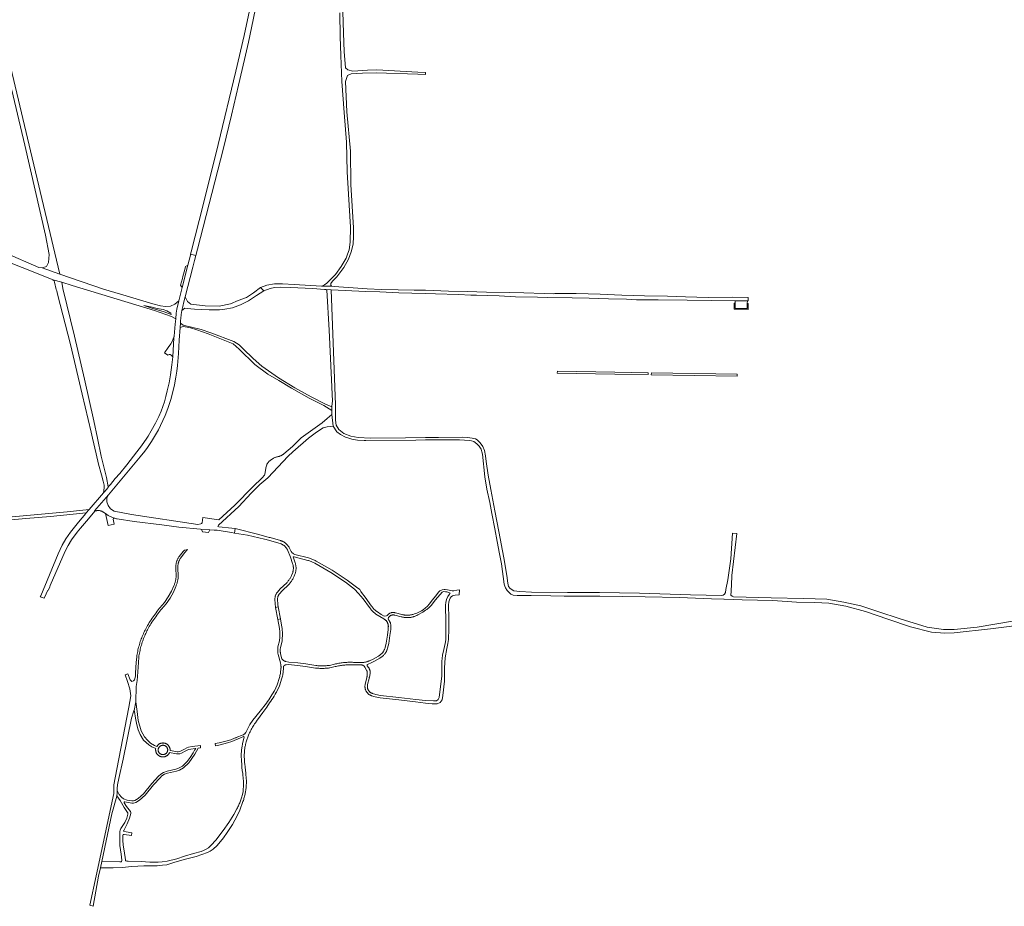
# Model space of a CAD drawing. Extents: x 152825 to 164088, y 457113 to 463005.
# Tile 16 of 256: x 155164 to 155979, y 457113 to 457846. Entities that reach past the tile are written whole.
import ezdxf

# ---------------------------------------------------------------- set-up
doc = ezdxf.new("R2010")
doc.units = 0
doc.header["$LTSCALE"] = 0.5
for name, color, linetype, lineweight in [('B-PV-VH-GESLOTENVERHARDING_ASFALT-GV', 251, 'CONTINUOUS', 18), ('B-PV-VH-HALFVERHARDING-GV', 251, 'CONTINUOUS', 18), ('B-PV-VH-ONVERHARD_ZAND-GV', 251, 'CONTINUOUS', 18), ('B-PV-VH-OPENVERHARDING_BETONSTRAATSTEEN-GV', 251, 'CONTINUOUS', 18)]:
    doc.layers.add(name, color=color, linetype=linetype, lineweight=lineweight)

msp = doc.modelspace()

# ---------------------------------------------------------------- linework, layer by layer
at = {"layer": 'B-PV-VH-GESLOTENVERHARDING_ASFALT-GV', "flags": 128}
for points in [[(155381.101, 457962.201), (155376.698, 457963.589), (155376.687, 457963.539), (155370.659, 457935.061), (155354.441, 457853.973), (155349.855, 457833.208), (155342.939, 457803.548), (155328.535, 457742.965), (155315.962, 457693.221), (155306.113, 457654.251), (155305.618, 457652.395), (155309.971, 457651.109), (155311.312, 457656.364), (155332.678, 457740.092), (155339.455, 457767.332), (155345.332, 457792.001), (155350.252, 457813.455), (155353.517, 457827.786), (155357.431, 457846.094), (155375.354, 457933.902)], [(155298.511, 457624.815), (155298.613, 457624.691), (155295.836, 457613.753), (155294.218, 457606.769), (155293.732, 457603.422), (155293.313, 457598.67), (155292.72, 457594.38), (155291.911, 457584.477), (155291.8, 457583.116), (155290.83, 457567.295), (155290.193, 457560.827), (155288.99, 457552.544), (155287.816, 457545.873), (155286.36, 457539.331), (155285.194, 457534.53), (155283.945, 457530.025), (155282.664, 457526.243), (155281.208, 457522.51), (155279.238, 457517.916), (155276.601, 457512.612), (155276.536, 457512.481), (155273.003, 457506.034), (155270.426, 457501.761), (155269.28, 457500), (155265.13, 457493.62), (155261.269, 457488.642), (155252.792, 457478.041), (155246.952, 457470.969), (155243.328, 457466.58), (155239.274, 457461.852), (155237.537, 457459.731), (155237.443, 457459.284), (155234.189, 457455.439), (155233.708, 457455.14), (155233.541, 457454.944), (155221.651, 457440.939), (155221.56, 457440.832), (155219.285, 457438.184), (155218.843, 457437.67), (155213.026, 457430.713), (155206.303, 457422.345), (155202.547, 457416.897), (155199.422, 457411.51), (155196.022, 457404.41), (155181.733, 457369.744), (155181.299, 457368.834), (155184.618, 457367.829), (155186.123, 457371.289), (155187.455, 457374.35), (155187.868, 457374.195), (155189.097, 457377.176), (155189.561, 457378.194), (155201.976, 457406.562), (155204.315, 457411.153), (155207.097, 457415.881), (155211.805, 457422.259), (155214.484, 457425.566), (155221.044, 457433.273), (155226.483, 457439.681), (155226.567, 457439.78), (155226.234, 457440), (155237.583, 457453.236), (155250.097, 457468.097), (155258.383, 457477.937), (155263.937, 457484.51), (155267.631, 457489.198), (155270.044, 457492.436), (155273.194, 457497.367), (155275.869, 457501.508), (155278.922, 457506.904), (155280.693, 457510.497), (155284.628, 457518.742), (155286.908, 457524.605), (155289.37, 457532.201), (155291.037, 457538.528), (155292.414, 457544.236), (155293.527, 457550.56), (155294.136, 457555.502), (155294.69, 457560.169), (155295.513, 457570.157), (155296.12, 457581.284), (155296.979, 457591.709), (155297.125, 457595.101), (155297.343, 457597.34), (155297.516, 457599.114), (155297.867, 457602.244), (155298.469, 457605.807), (155299.086, 457608.934), (155299.958, 457612.834), (155301.168, 457617.048), (155307.492, 457641.449), (155308.919, 457646.991), (155309.971, 457651.109), (155305.618, 457652.395), (155305.489, 457651.586), (155303.353, 457643.204), (155303.209, 457643.121)], [(155291.8, 457583.116), (155291.911, 457584.477), (155290.458, 457580.17), (155289.377, 457578.085), (155287.189, 457574.957), (155284.058, 457570.606), (155286.661, 457568.694), (155286.68, 457568.724), (155287.918, 457569.413), (155288.825, 457569.289), (155289.548, 457568.86), (155290.83, 457567.295)]]:
    msp.add_lwpolyline(points, close=True, dxfattribs=at)
at = {"layer": 'B-PV-VH-HALFVERHARDING-GV', "flags": 128}
msp.add_lwpolyline([(155146.478, 457834.489), (155168.642, 457742.483), (155185.497, 457667.952), (155188.508, 457652.09), (155188.107, 457645.531), (155186.436, 457642.095), (155182.806, 457641.117), (155197.592, 457635.826), (155174.455, 457731.952), (155155.53, 457812.153)], dxfattribs=at)
at = {"layer": 'B-PV-VH-ONVERHARD_ZAND-GV', "flags": 128}
for points in [[(155142.445, 457650.732), (155166.26, 457641.163), (155190.51, 457631.531), (155191.779, 457631.036), (155199.093, 457629.015), (155207.689, 457626.447), (155275.81, 457605.813), (155289.823, 457600.754), (155293.313, 457598.67), (155293.732, 457603.422), (155294.218, 457606.769), (155295.836, 457613.753), (155292.543, 457610.85), (155289.05, 457609.356), (155284.969, 457608.94), (155280.766, 457609.413), (155274.45, 457611.079), (155252.418, 457617.701), (155233.679, 457623.333), (155197.592, 457635.826), (155182.806, 457641.117), (155180.219, 457641.291), (155152.221, 457653.284)], [(155141.967, 457431.152), (155169.412, 457433.488), (155189.648, 457435.194), (155219.285, 457438.184), (155221.56, 457440.832), (155221.651, 457440.939), (155203.516, 457439.041), (155167.2, 457435.71), (155149.018, 457434.139)]]:
    msp.add_lwpolyline(points, dxfattribs=at)
for points in [[(155199.093, 457629.015), (155191.779, 457631.036), (155192.677, 457630.138), (155193.049, 457629.023), (155194.541, 457623.078), (155194.855, 457621.867), (155195.156, 457620.705), (155195.524, 457619.287), (155206.33, 457577.616), (155216.015, 457536.468), (155223.405, 457505.04), (155224.544, 457500), (155227.481, 457487.008), (155229.47, 457478.508), (155231.969, 457469.823), (155233.313, 457464.44), (155234.143, 457461.297), (155234.002, 457459.037), (155233.541, 457454.944), (155233.708, 457455.14), (155234.189, 457455.439), (155237.443, 457459.284), (155237.537, 457459.731), (155236.048, 457467.474), (155231.767, 457485.17), (155228.627, 457500), (155225.604, 457514.281), (155217.783, 457548.773), (155209.627, 457584.493), (155200.075, 457623.822)], [(155273.856, 457608.51), (155278.075, 457607.355), (155282.944, 457606.59), (155285.935, 457605.474), (155289.319, 457603.581), (155289.588, 457602.496), (155283.723, 457604.603), (155273.631, 457607.739), (155266.824, 457609.935)], [(155766.627, 457607.2), (155766.731, 457611.445), (155766.016, 457611.471), (155765.912, 457607.218), (155755.882, 457607.472), (155755.973, 457611.759), (155755.282, 457611.777), (155755.175, 457606.798), (155766.609, 457606.508)], [(155299.536, 457593.649), (155297.125, 457595.101), (155296.979, 457591.709), (155298.581, 457592.196), (155299.708, 457592.539), (155305.642, 457591.339), (155310.855, 457589.732), (155315.385, 457588.113), (155320.09, 457586.432), (155332.664, 457581.487), (155340.83, 457578.067), (155345.778, 457573.643), (155358.729, 457560.98), (155369.495, 457553.139), (155378.481, 457547.698), (155388.928, 457541.414), (155403.775, 457533.286), (155415.808, 457526.973), (155422.513, 457523.084), (155422.519, 457526.055), (155416.72, 457528.545), (155405.439, 457534.356), (155391.745, 457541.851), (155378.26, 457549.86), (155364.501, 457559.609), (155357.248, 457565.929), (155349.147, 457574.036), (155345.656, 457577.191), (155341.409, 457579.988), (155322.313, 457587.116), (155314.36, 457590.088)], [(155684.026, 457554.258), (155656.575, 457554.671), (155608.914, 457555.614), (155608.882, 457553.972), (155656.546, 457553.028), (155683.969, 457552.679)], [(155686.635, 457552.478), (155757.686, 457551.355), (155757.712, 457553.038), (155686.662, 457554.162)]]:
    msp.add_lwpolyline(points, close=True, dxfattribs=at)
at = {"layer": 'B-PV-VH-OPENVERHARDING_BETONSTRAATSTEEN-GV', "flags": 128}
for points in [[(155428.893, 457851.841), (155429.253, 457832.412), (155429.908, 457816.689), (155430.555, 457795.094), (155432.489, 457769.495), (155434.667, 457744.963), (155435.212, 457720.474), (155436.241, 457701.989), (155437.859, 457674.515), (155437.695, 457662.095), (155436.776, 457655.895), (155435.485, 457652.174), (155434.205, 457648.868), (155430.24, 457642.114), (155425.398, 457635.509), (155421.989, 457631.762), (155419.481, 457629.506), (155417.927, 457628.108), (155417.52, 457627.742), (155416.396, 457627.03), (155415.197, 457626.271), (155413.798, 457625.805), (155422.149, 457625.707), (155421.716, 457626.705), (155421.691, 457627.165), (155421.651, 457627.919), (155423.093, 457630.017), (155426.683, 457633.425), (155432.311, 457641.398), (155436.195, 457648.235), (155438.459, 457654.094), (155440.025, 457660.589), (155440.287, 457666.885), (155440.267, 457674.187), (155438.072, 457710.042), (155437.812, 457737.545), (155434.808, 457770.031), (155433.683, 457795.206), (155435.384, 457799.992), (155438.27, 457801.515), (155447.75, 457802.064), (155459.185, 457802.435), (155493.443, 457801.153), (155500, 457800.922), (155500, 457802.682), (155493.552, 457802.985), (155459.565, 457804.672), (155452.039, 457804.575), (155439.754, 457803.637), (155435.535, 457804.695), (155433.742, 457806.534), (155432.722, 457820.03), (155432.192, 457835.134), (155431.462, 457853.056)], [(156000, 457351.134), (155956.201, 457343.837), (155937.225, 457341.836), (155928.407, 457341.681), (155914.878, 457343.668), (155892.53, 457350.655), (155873.89, 457356.797), (155859.833, 457361.372), (155845.944, 457364.449), (155831.85, 457366.846), (155812.39, 457367.486), (155785.669, 457367.924), (155754.629, 457368.857), (155753.483, 457369.344), (155752.459, 457370.279), (155752.624, 457373.293), (155753.301, 457385.641), (155753.348, 457386.5), (155757.319, 457421.287), (155753.853, 457421.51), (155752.31, 457400.204), (155749.927, 457382.824), (155748.229, 457374.884), (155747.854, 457372.414), (155747.17, 457371.002), (155746.134, 457370.208), (155744.855, 457369.922), (155718.939, 457370.561), (155676.944, 457371.796), (155643.839, 457372.282), (155617.416, 457372.348), (155587.662, 457372.767), (155577.913, 457373.296), (155572.841, 457373.826), (155569.78, 457375.591), (155568.65, 457377.263), (155568.063, 457380.155), (155567.212, 457386.503), (155564.645, 457400.962), (155560.591, 457422.887), (155557.213, 457439.947), (155553.834, 457457.582), (155551.774, 457469.574), (155550.118, 457480.824), (155549.544, 457485.452), (155548.666, 457489.742), (155547.315, 457493.053), (155545.186, 457496.33), (155542.652, 457498.661), (155541.098, 457499.573), (155538.418, 457500.06), (155534.599, 457500.747), (155530.851, 457500.939), (155510.67, 457500.695), (155500, 457500.566), (155483.433, 457500.366), (155454.32, 457500.118), (155444.324, 457500.693), (155438.114, 457501.797), (155432.284, 457503.92), (155428.161, 457507.265), (155426.127, 457510.96), (155425.477, 457515.012), (155425.418, 457527.528), (155421.864, 457622.692), (155417.479, 457623.002), (155418.292, 457622.436), (155420.3, 457589.462), (155422.835, 457530.716), (155422.52, 457526.635), (155422.519, 457526.055), (155422.513, 457523.084), (155422.504, 457519.759), (155423.593, 457509.941), (155426.543, 457505.418), (155429.442, 457503.008), (155433.775, 457500.826), (155436.565, 457500), (155438.877, 457499.316), (155443.562, 457498.479), (155449.268, 457498.131), (155450.605, 457498.05), (155491.768, 457498.528), (155500, 457498.589), (155512.24, 457498.736), (155528.04, 457498.724), (155536.218, 457498.198), (155537.881, 457497.987), (155539.729, 457497.38), (155542.395, 457495.506), (155544.349, 457493.42), (155545.801, 457490.939), (155546.593, 457488.907), (155546.988, 457486.953), (155548.968, 457468), (155550.737, 457457.758), (155552.954, 457446.935), (155554.802, 457437.775), (155557.099, 457425.052), (155559.026, 457414.519), (155560.953, 457404.462), (155562.827, 457396.173), (155565.071, 457379.253), (155565.519, 457377.563), (155566.1, 457376.138), (155567.42, 457374.052), (155568.713, 457372.733), (155570.403, 457371.096), (155572.304, 457370.278), (155575.709, 457369.961), (155587.139, 457369.802), (155603.479, 457369.618), (155614.46, 457369.512), (155644.183, 457369.459), (155681.667, 457368.878), (155710.07, 457368.245), (155736.501, 457367.253), (155746.604, 457366.947), (155746.817, 457366.94), (155754.187, 457366.698), (155761.89, 457366.444), (155787.141, 457365.67), (155806.788, 457364.485), (155821.919, 457364.02), (155833.492, 457363.459), (155847.552, 457361.157), (155863.857, 457356.698), (155882.106, 457350.298), (155900.891, 457344.047), (155918.228, 457339.662), (155929.513, 457338.659), (155937.129, 457338.993), (155967.114, 457342.384), (156000, 457346.536)]]:
    msp.add_lwpolyline(points, dxfattribs=at)
for points in [[(155298.511, 457624.815), (155303.209, 457643.121), (155301.357, 457642.129), (155300.766, 457639.738), (155299.224, 457633.818), (155298.828, 457632.299), (155297.347, 457626.62)], [(155366.289, 457621.905), (155363.357, 457624.588), (155357.648, 457620.379), (155351.785, 457616.567), (155345.067, 457614.094), (155338.572, 457611.214), (155329.353, 457609.392), (155317.571, 457609.611), (155305.772, 457610.982), (155302.967, 457613.154), (155301.168, 457617.048), (155299.958, 457612.834), (155299.086, 457608.934), (155298.469, 457605.807), (155300.835, 457607.5), (155302.874, 457607.379), (155308.878, 457606.799), (155314.382, 457606.514), (155320.906, 457606.316), (155329.407, 457606.217), (155333.835, 457606.719), (155340.15, 457608.033), (155346.807, 457610.49), (155353.614, 457613.687), (155360.012, 457618.192)], [(155413.798, 457625.805), (155391.362, 457627.108), (155381.741, 457627.814), (155375.093, 457627.846), (155368.698, 457626.661), (155363.357, 457624.588), (155366.289, 457621.905), (155371.28, 457624.021), (155375.112, 457624.713), (155380.338, 457624.974), (155388.021, 457624.756), (155406.82, 457623.976), (155416.257, 457623.114), (155417.479, 457623.002), (155421.864, 457622.692), (155450.487, 457621.328), (155462.166, 457621.066), (155477.799, 457620.249), (155488.64, 457620.011), (155500, 457619.714), (155508.123, 457619.457), (155527.104, 457618.887), (155537.467, 457618.417), (155541.927, 457618.301), (155560.707, 457617.814), (155574.423, 457617.076), (155592.633, 457616.74), (155600.648, 457616.573), (155621.305, 457616.036), (155635.29, 457615.768), (155651.185, 457615.399), (155666.176, 457615.064), (155674.358, 457614.494), (155692.367, 457614.46), (155716.378, 457614.158), (155736.801, 457613.991), (155756.015, 457613.711), (155766.067, 457613.565), (155766.782, 457613.555), (155766.715, 457616.534), (155753.476, 457616.621), (155733.661, 457616.569), (155714.84, 457616.883), (155700.084, 457617.458), (155680.897, 457617.842), (155662.198, 457618.313), (155644.284, 457619.185), (155624.539, 457619.743), (155606.8, 457619.848), (155605.718, 457619.464), (155597.939, 457619.639), (155581.333, 457620.336), (155569.158, 457620.685), (155550.389, 457620.825), (155534.203, 457621.383), (155518.992, 457621.802), (155500, 457622.417), (155490.43, 457622.575), (155477.26, 457622.896), (155463.377, 457623.103), (155451.637, 457623.606), (155424.364, 457625.549), (155422.149, 457625.707)], [(155756.015, 457613.711), (155755.973, 457611.759), (155755.882, 457607.472), (155765.912, 457607.218), (155766.016, 457611.471), (155766.067, 457613.565)], [(155423.593, 457509.941), (155422.504, 457519.759), (155418.596, 457516.244), (155414.456, 457512.819), (155397.185, 457500.366), (155396.815, 457500), (155389.877, 457493.129), (155382.632, 457487.166), (155382.363, 457486.917), (155382.084, 457486.679), (155381.795, 457486.454), (155381.497, 457486.241), (155381.189, 457486.042), (155380.873, 457485.856), (155380.549, 457485.685), (155380.218, 457485.527), (155379.88, 457485.385), (155379.536, 457485.257), (155379.188, 457485.144), (155378.834, 457485.046), (155378.477, 457484.964), (155378.116, 457484.898), (155377.915, 457484.868), (155377.44, 457484.758), (155376.969, 457484.633), (155376.503, 457484.492), (155376.041, 457484.335), (155375.585, 457484.164), (155375.135, 457483.978), (155374.69, 457483.777), (155374.253, 457483.562), (155373.823, 457483.332), (155373.401, 457483.089), (155372.988, 457482.832), (155372.582, 457482.561), (155372.186, 457482.277), (155371.8, 457481.981), (155371.423, 457481.671), (155371.057, 457481.35), (155370.701, 457481.017), (155370.357, 457480.672), (155370.024, 457480.316), (155369.703, 457479.949), (155369.394, 457479.573), (155369.098, 457479.186), (155368.814, 457478.789), (155368.753, 457478.7), (155368.518, 457477.914), (155368.299, 457477.124), (155368.095, 457476.329), (155367.906, 457475.531), (155367.733, 457474.729), (155367.576, 457473.923), (155367.434, 457473.115), (155367.308, 457472.304), (155367.198, 457471.491), (155367.104, 457470.676), (155367.07, 457470.343), (155366.791, 457469.605), (155364.799, 457467.254), (155357.113, 457459.697), (155342.109, 457444.628), (155329.071, 457432.442), (155315.752, 457434.369), (155315.06, 457430.131), (155314.622, 457429.363), (155314.186, 457429.184), (155311.494, 457428.652), (155256.593, 457436.853), (155242.28, 457439.801), (155239.483, 457441.73), (155237.361, 457444.404), (155236.419, 457447.347), (155236.388, 457450.618), (155237.583, 457453.236), (155226.234, 457440), (155226.567, 457439.78), (155226.483, 457439.681), (155227.067, 457439.89), (155227.387, 457439.988), (155227.711, 457440.07), (155228.04, 457440.137), (155228.37, 457440.187), (155228.703, 457440.223), (155229.038, 457440.242), (155229.372, 457440.245), (155229.707, 457440.232), (155230.041, 457440.203), (155230.372, 457440.158), (155230.701, 457440.098), (155231.027, 457440.022), (155231.35, 457439.93), (155231.667, 457439.823), (155231.979, 457439.701), (155232.284, 457439.564), (155232.583, 457439.413), (155232.874, 457439.248), (155232.94, 457439.208), (155235.189, 457437.63), (155237.367, 457436.102), (155237.968, 457435.788), (155238.577, 457435.488), (155239.193, 457435.203), (155239.815, 457434.932), (155240.443, 457434.676), (155241.077, 457434.435), (155241.717, 457434.209), (155242.362, 457433.998), (155242.387, 457433.99), (155243.012, 457433.802), (155243.666, 457433.622), (155244.324, 457433.457), (155244.751, 457433.359), (155258.881, 457431.061), (155281.786, 457428.28), (155295.917, 457426.582), (155313.697, 457424.692), (155314.734, 457424.622), (155321.498, 457424.165), (155325.071, 457423.924), (155327.471, 457423.962), (155339.471, 457421.923), (155341.961, 457421.46), (155342.478, 457425.292), (155339.722, 457425.615), (155328.843, 457426.64), (155328.237, 457427.117), (155328.623, 457428.042), (155345.361, 457443.629), (155355.782, 457454.523), (155362.913, 457461.665), (155369.618, 457467.249), (155386.399, 457485.066), (155390.084, 457488.718), (155403.005, 457500), (155409.858, 457504.987), (155415.286, 457508.629), (155418.667, 457509.571)], [(155237.367, 457436.102), (155235.189, 457437.63), (155237.347, 457427.833), (155242.523, 457428.929), (155241.656, 457433.135), (155241.749, 457433.643), (155242.12, 457433.919), (155242.387, 457433.99), (155242.362, 457433.998), (155241.717, 457434.209), (155241.077, 457434.435), (155240.443, 457434.676), (155239.815, 457434.932), (155239.193, 457435.203), (155238.577, 457435.488), (155237.968, 457435.788)], [(155260.448, 457281.834), (155259.063, 457274.769), (155259.226, 457274.008), (155260.095, 457268.519), (155261.019, 457262.867), (155262.351, 457258.682), (155263.872, 457254.986), (155266.753, 457250.367), (155270.938, 457246.345), (155273.601, 457244.66), (155276.807, 457243.302), (155276.694, 457242.87), (155276.678, 457242.56), (155276.677, 457242.25), (155276.693, 457241.94), (155276.724, 457241.631), (155276.771, 457241.324), (155276.835, 457241.021), (155276.913, 457240.72), (155277.007, 457240.425), (155277.116, 457240.134), (155277.24, 457239.85), (155277.379, 457239.572), (155277.531, 457239.302), (155277.698, 457239.04), (155277.877, 457238.787), (155278.069, 457238.544), (155278.274, 457238.31), (155278.49, 457238.088), (155278.718, 457237.877), (155278.956, 457237.679), (155279.204, 457237.492), (155279.462, 457237.319), (155279.728, 457237.159), (155280.001, 457237.013), (155280.282, 457236.882), (155280.57, 457236.765), (155280.863, 457236.663), (155281.161, 457236.576), (155281.463, 457236.505), (155281.768, 457236.449), (155282.076, 457236.409), (155282.385, 457236.385), (155282.695, 457236.378), (155283.005, 457236.386), (155283.315, 457236.41), (155283.622, 457236.45), (155283.928, 457236.506), (155284.23, 457236.577), (155284.527, 457236.664), (155284.82, 457236.766), (155285.108, 457236.883), (155285.389, 457237.015), (155285.662, 457237.161), (155285.928, 457237.321), (155286.185, 457237.495), (155286.433, 457237.681), (155286.672, 457237.88), (155286.899, 457238.091), (155287.115, 457238.314), (155287.32, 457238.547), (155287.512, 457238.791), (155287.692, 457239.044), (155287.858, 457239.306), (155288.01, 457239.576), (155288.148, 457239.854), (155288.239, 457240.062), (155293.853, 457239.077), (155295.391, 457239.073), (155296.805, 457239.028), (155298.012, 457239.504), (155301.092, 457241.284), (155303.839, 457242.628), (155305.729, 457242.91), (155309.311, 457243.41), (155309.824, 457243.452), (155308.956, 457242.005), (155307.661, 457239.639), (155305.241, 457235.944), (155302.78, 457232.541), (155298.78, 457228.851), (155295.699, 457227.029), (155293.41, 457226.245), (155286.089, 457224.641), (155283.301, 457223.567), (155280.886, 457222.035), (155279.095, 457220.335), (155273.675, 457214.361), (155266.67, 457205.939), (155262.254, 457201.917), (155259.589, 457200.343), (155258.258, 457199.931), (155257.052, 457199.934), (155253.021, 457200.692), (155250.031, 457201.697), (155248.329, 457202.99), (155246.63, 457205.364), (155244.785, 457208.741), (155244.796, 457208.329), (155244.796, 457206.372), (155244.562, 457204.213), (155247.246, 457200.276), (155250.725, 457194.613), (155253.417, 457190.533), (155253.624, 457190.075), (155253.704, 457188.911), (155252.907, 457185.711), (155251.193, 457182.14), (155247.98, 457177.201), (155247.437, 457175.913), (155247.059, 457174.667), (155246.967, 457170.842), (155246.989, 457162.985), (155248.219, 457155.873), (155248.665, 457151.049), (155248.622, 457150.509), (155248.496, 457149.968), (155248.204, 457149.678), (155247.206, 457149.514), (155232.121, 457149.889), (155231.003, 457144.606), (155241.54, 457144.539), (155248.9, 457144.937), (155257.05, 457145.79), (155266.946, 457146.307), (155278.046, 457146.28), (155282.329, 457146.727), (155285.823, 457147.134), (155291.648, 457148.99), (155300.384, 457151.505), (155310.327, 457154.142), (155319.481, 457157.238), (155321.895, 457158.521), (155324.227, 457160.095), (155327.477, 457163.247), (155332.897, 457169.47), (155335.984, 457173.744), (155340.158, 457180.552), (155344.249, 457187.61), (155346.264, 457192.411), (155348.937, 457199.449), (155349.228, 457200.309), (155349.504, 457201.173), (155349.765, 457202.043), (155350.011, 457202.916), (155350.241, 457203.795), (155350.456, 457204.677), (155350.655, 457205.562), (155350.838, 457206.451), (155351.006, 457207.343), (155351.105, 457207.92), (155351.239, 457208.836), (155351.356, 457209.753), (155351.458, 457210.672), (155351.544, 457211.593), (155351.613, 457212.516), (155351.667, 457213.439), (155351.705, 457214.363), (155351.727, 457215.288), (155351.733, 457216.213), (155351.733, 457216.227), (155351.731, 457216.287), (155351.274, 457221.886), (155351.161, 457222.851), (155350.873, 457225.423), (155350.6, 457227.993), (155350.343, 457230.565), (155350.268, 457231.37), (155350.11, 457233.05), (155350.032, 457237.978), (155350.031, 457238.042), (155350.034, 457238.775), (155350.052, 457239.497), (155350.084, 457240.218), (155350.132, 457240.938), (155350.194, 457241.657), (155350.271, 457242.375), (155350.363, 457243.091), (155350.47, 457243.804), (155350.592, 457244.516), (155350.728, 457245.224), (155350.879, 457245.93), (155351.055, 457246.678), (155351.562, 457249), (155353.435, 457254.27), (155353.885, 457255.243), (155354.349, 457256.21), (155354.828, 457257.17), (155355.321, 457258.122), (155355.828, 457259.067), (155356.349, 457260.005), (155356.884, 457260.934), (155357.433, 457261.855), (155357.996, 457262.769), (155358.572, 457263.673), (155359.161, 457264.569), (155359.764, 457265.456), (155360.069, 457265.894), (155363.036, 457270.044), (155365.282, 457273.099), (155368.597, 457277.607), (155370.966, 457281.111), (155371.914, 457282.508), (155372.848, 457283.914), (155373.769, 457285.329), (155374.675, 457286.753), (155375.569, 457288.185), (155376.446, 457289.622), (155376.732, 457290.097), (155379.053, 457295.238), (155381.168, 457301.437), (155381.394, 457302.424), (155381.582, 457303.326), (155381.755, 457304.231), (155381.911, 457305.14), (155382.051, 457306.051), (155382.174, 457306.964), (155382.28, 457307.879), (155382.358, 457308.657), (155382.413, 457309.098), (155382.459, 457309.608), (155382.485, 457310.119), (155382.492, 457310.631), (155382.481, 457311.142), (155382.468, 457311.36), (155382.746, 457311.594), (155382.773, 457311.629), (155382.909, 457311.789), (155383.057, 457311.938), (155383.216, 457312.076), (155383.385, 457312.2), (155383.563, 457312.312), (155383.749, 457312.41), (155383.942, 457312.493), (155384.14, 457312.561), (155384.343, 457312.614), (155384.55, 457312.652), (155386.609, 457312.78), (155393.998, 457312.023), (155400.601, 457311.221), (155408.959, 457309.907), (155409.853, 457309.819), (155410.749, 457309.746), (155411.645, 457309.69), (155412.543, 457309.649), (155413.441, 457309.624), (155414.339, 457309.615), (155415.238, 457309.622), (155416.136, 457309.646), (155417.034, 457309.685), (155417.931, 457309.74), (155418.826, 457309.811), (155419.72, 457309.899), (155420.613, 457310.002), (155420.739, 457310.017), (155425.176, 457311.069), (155426.047, 457311.28), (155426.921, 457311.476), (155427.799, 457311.656), (155428.679, 457311.82), (155429.563, 457311.968), (155430.449, 457312.101), (155431.337, 457312.218), (155432.227, 457312.319), (155433.119, 457312.403), (155434.013, 457312.473), (155434.907, 457312.526), (155435.802, 457312.563), (155436.698, 457312.584), (155437.594, 457312.589), (155438.49, 457312.578), (155439.385, 457312.551), (155440.238, 457312.511), (155446.936, 457312.494), (155447.173, 457312.464), (155447.407, 457312.418), (155447.637, 457312.356), (155447.863, 457312.279), (155448.082, 457312.187), (155448.296, 457312.08), (155448.501, 457311.96), (155448.698, 457311.826), (155448.886, 457311.679), (155449.063, 457311.519), (155449.23, 457311.348), (155449.384, 457311.167), (155449.526, 457310.975), (155449.655, 457310.775), (155449.749, 457310.605), (155451.451, 457307.622), (155451.537, 457307.207), (155451.607, 457306.789), (155451.661, 457306.369), (155451.699, 457305.948), (155451.721, 457305.525), (155451.727, 457305.101), (155451.717, 457304.678), (155451.691, 457304.255), (155451.65, 457303.834), (155451.592, 457303.415), (155451.518, 457302.997), (155451.429, 457302.584), (155451.324, 457302.173), (155451.229, 457301.848), (155450.085, 457296.7), (155450, 457296.353), (155449.931, 457296.002), (155449.877, 457295.648), (155449.839, 457295.292), (155449.817, 457294.935), (155449.812, 457294.577), (155449.822, 457294.22), (155449.848, 457293.863), (155449.89, 457293.507), (155449.948, 457293.154), (155450.021, 457292.804), (155450.11, 457292.458), (155450.215, 457292.115), (155450.334, 457291.778), (155450.469, 457291.447), (155450.619, 457291.122), (155450.782, 457290.804), (155450.96, 457290.493), (155451.152, 457290.191), (155451.357, 457289.898), (155451.574, 457289.614), (155451.804, 457289.34), (155452.047, 457289.076), (155452.301, 457288.824), (155452.565, 457288.584), (155452.841, 457288.355), (155453.126, 457288.139), (155453.42, 457287.936), (155453.724, 457287.746), (155454.035, 457287.57), (155454.354, 457287.408), (155454.68, 457287.261), (155455.013, 457287.128), (155455.282, 457287.033), (155458.328, 457285.963), (155462.299, 457285.215), (155477.723, 457283.56), (155491.577, 457281.91), (155500, 457280.927), (155505.465, 457280.269), (155509.612, 457280.384), (155511.957, 457281.356), (155513.615, 457283.644), (155514.216, 457287.275), (155515.469, 457299.077), (155515.698, 457310.17), (155516.13, 457318.363), (155517.632, 457326.047), (155518.395, 457330.295), (155518.929, 457333.578), (155519.26, 457342.228), (155519.056, 457351.515), (155518.777, 457361.972), (155519.184, 457364.72), (155519.591, 457366.348), (155520.303, 457367.722), (155520.965, 457368.689), (155522.186, 457369.783), (155524.527, 457370.317), (155527.631, 457370.495), (155528.012, 457374.693), (155525.926, 457374.337), (155523.28, 457373.675), (155521.855, 457373.65), (155517.988, 457374.49), (155516.08, 457374.948), (155515.189, 457375.024), (155513.612, 457374.718), (155511.856, 457373.777), (155510.762, 457372.734), (155509.21, 457370.8), (155507.024, 457368.015), (155505.495, 457366.068), (155503.206, 457363.04), (155501.119, 457360.878), (155500, 457359.806), (155497.834, 457358.171), (155496.59, 457357.231), (155492.844, 457355.438), (155491.711, 457354.933), (155489.452, 457354.31), (155488.798, 457354.13), (155488.33, 457354.018), (155487.858, 457353.92), (155487.384, 457353.835), (155486.907, 457353.765), (155486.429, 457353.709), (155485.949, 457353.668), (155485.468, 457353.64), (155484.986, 457353.627), (155484.504, 457353.628), (155484.023, 457353.643), (155483.542, 457353.672), (155483.062, 457353.716), (155482.584, 457353.773), (155482.108, 457353.845), (155481.634, 457353.931), (155481.163, 457354.031), (155480.694, 457354.145), (155480.175, 457354.288), (155474.984, 457355.565), (155474.899, 457355.59), (155474.541, 457355.683), (155474.159, 457355.758), (155473.774, 457355.81), (155473.386, 457355.839), (155472.997, 457355.846), (155472.609, 457355.829), (155472.222, 457355.79), (155471.839, 457355.727), (155471.459, 457355.643), (155471.086, 457355.535), (155470.719, 457355.406), (155470.361, 457355.256), (155470.012, 457355.084), (155469.514, 457354.802), (155468.113, 457353.475), (155467.6, 457352.989), (155465.598, 457352.884), (155463.179, 457354.269), (155460.067, 457356.31), (155459.67, 457356.581), (155459.29, 457356.859), (155458.918, 457357.147), (155458.555, 457357.447), (155458.202, 457357.757), (155457.857, 457358.078), (155457.523, 457358.409), (155457.198, 457358.75), (155456.884, 457359.101), (155456.581, 457359.46), (155456.288, 457359.829), (155456.007, 457360.206), (155455.737, 457360.592), (155455.473, 457360.994), (155455.334, 457361.215), (155449.903, 457368.51), (155446.897, 457372.504), (155446.473, 457373.276), (155445.563, 457374.932), (155442.82, 457376.856), (155435.06, 457382.57), (155422.579, 457390.81), (155409.429, 457398.427), (155408.738, 457398.784), (155408.062, 457399.115), (155407.379, 457399.431), (155406.69, 457399.73), (155405.993, 457400.014), (155405.29, 457400.282), (155404.581, 457400.535), (155403.867, 457400.771), (155403.157, 457400.987), (155403.021, 457401.027), (155391.872, 457403.897), (155390.746, 457404.365), (155390.124, 457404.886), (155389.593, 457405.35), (155388.903, 457406.24), (155387.109, 457409.617), (155387.023, 457409.78), (155386.815, 457410.15), (155386.593, 457410.512), (155386.358, 457410.865), (155386.109, 457411.209), (155385.848, 457411.544), (155385.575, 457411.868), (155385.289, 457412.182), (155384.992, 457412.485), (155384.683, 457412.777), (155384.364, 457413.056), (155384.034, 457413.324), (155383.695, 457413.578), (155383.346, 457413.82), (155382.988, 457414.049), (155382.622, 457414.264), (155382.248, 457414.464), (155381.867, 457414.651), (155381.479, 457414.823), (155381.085, 457414.981), (155380.685, 457415.123), (155380.28, 457415.251), (155379.871, 457415.362), (155371.469, 457417.779), (155370.639, 457418.018), (155361.96, 457420.441), (155342.478, 457425.292), (155341.961, 457421.46), (155352.688, 457419.747), (155366.837, 457416.492), (155368.108, 457416.199), (155380.387, 457412.705), (155380.768, 457412.528), (155381.142, 457412.337), (155381.508, 457412.131), (155381.866, 457411.911), (155382.216, 457411.679), (155382.556, 457411.433), (155382.887, 457411.174), (155383.208, 457410.903), (155383.518, 457410.62), (155383.817, 457410.325), (155384.105, 457410.019), (155384.381, 457409.702), (155384.645, 457409.375), (155384.896, 457409.038), (155385.134, 457408.692), (155385.358, 457408.337), (155385.569, 457407.974), (155385.641, 457407.842), (155388.213, 457401.692), (155390.002, 457396.329), (155390.131, 457395.9), (155390.245, 457395.466), (155390.343, 457395.029), (155390.426, 457394.589), (155390.493, 457394.145), (155390.544, 457393.7), (155390.579, 457393.253), (155390.599, 457392.805), (155390.602, 457392.357), (155390.589, 457391.909), (155390.56, 457391.462), (155390.516, 457391.016), (155390.455, 457390.571), (155390.379, 457390.13), (155390.287, 457389.691), (155390.179, 457389.256), (155390.076, 457388.892), (155389.332, 457386.907), (155389.066, 457386.335), (155388.785, 457385.77), (155388.49, 457385.212), (155388.181, 457384.661), (155387.858, 457384.119), (155387.522, 457383.585), (155387.172, 457383.06), (155386.809, 457382.543), (155386.433, 457382.036), (155386.044, 457381.539), (155385.643, 457381.052), (155385.229, 457380.575), (155385.159, 457380.497), (155379.65, 457375.383), (155377.38, 457372.755), (155377.144, 457372.444), (155376.922, 457372.122), (155376.712, 457371.793), (155376.517, 457371.455), (155376.335, 457371.109), (155376.168, 457370.756), (155376.015, 457370.396), (155375.878, 457370.031), (155375.755, 457369.66), (155375.648, 457369.284), (155375.556, 457368.905), (155375.479, 457368.521), (155375.419, 457368.135), (155375.374, 457367.747), (155375.345, 457367.358), (155375.332, 457366.968), (155375.333, 457366.709), (155375.735, 457360.012), (155378.085, 457360.432), (155377.782, 457362.613), (155377.532, 457366.776), (155377.532, 457366.933), (155377.543, 457367.241), (155377.565, 457367.54), (155377.599, 457367.839), (155377.646, 457368.136), (155377.704, 457368.43), (155377.775, 457368.723), (155377.858, 457369.011), (155377.952, 457369.297), (155378.058, 457369.578), (155378.176, 457369.854), (155378.304, 457370.126), (155378.444, 457370.392), (155378.594, 457370.652), (155378.755, 457370.906), (155378.927, 457371.153), (155379.092, 457371.371), (155381.235, 457373.853), (155386.731, 457378.954), (155386.881, 457379.122), (155387.323, 457379.632), (155387.76, 457380.162), (155388.183, 457380.703), (155388.592, 457381.255), (155388.988, 457381.817), (155389.368, 457382.389), (155389.734, 457382.97), (155390.086, 457383.56), (155390.422, 457384.159), (155390.743, 457384.766), (155391.049, 457385.382), (155391.362, 457386.056), (155392.168, 457388.205), (155392.306, 457388.692), (155392.431, 457389.201), (155392.54, 457389.716), (155392.63, 457390.235), (155392.701, 457390.757), (155392.753, 457391.281), (155392.787, 457391.807), (155392.802, 457392.334), (155392.798, 457392.86), (155392.776, 457393.387), (155392.734, 457393.912), (155392.674, 457394.435), (155392.596, 457394.956), (155392.498, 457395.474), (155392.383, 457395.988), (155392.249, 457396.497), (155392.099, 457396.995), (155390.702, 457401.184), (155390.505, 457401.652), (155390.448, 457401.866), (155390.495, 457401.958), (155390.656, 457402.044), (155390.859, 457402.044), (155391.147, 457401.915), (155402.466, 457399.001), (155402.557, 457398.975), (155403.231, 457398.769), (155403.9, 457398.548), (155404.564, 457398.312), (155405.222, 457398.061), (155405.875, 457397.795), (155406.521, 457397.514), (155407.161, 457397.219), (155407.793, 457396.909), (155408.419, 457396.585), (155421.473, 457389.024), (155433.833, 457380.863), (155441.256, 457375.071), (155444.482, 457371.645), (155448.259, 457367.201), (155453.6, 457360.028), (155453.706, 457359.859), (155453.999, 457359.413), (155454.305, 457358.976), (155454.624, 457358.548), (155454.955, 457358.13), (155455.299, 457357.723), (155455.655, 457357.325), (155456.023, 457356.939), (155456.403, 457356.563), (155456.793, 457356.199), (155457.194, 457355.848), (155457.606, 457355.508), (155458.027, 457355.181), (155458.458, 457354.866), (155458.899, 457354.565), (155462.081, 457352.478), (155465.402, 457350.576), (155465.475, 457350.538), (155465.765, 457350.374), (155466.047, 457350.196), (155466.32, 457350.005), (155466.584, 457349.801), (155466.837, 457349.585), (155467.08, 457349.356), (155467.311, 457349.117), (155467.531, 457348.866), (155467.738, 457348.606), (155467.933, 457348.335), (155468.115, 457348.056), (155468.283, 457347.768), (155468.437, 457347.472), (155468.576, 457347.17), (155468.701, 457346.861), (155468.811, 457346.546), (155468.905, 457346.227), (155468.985, 457345.903), (155469.048, 457345.576), (155469.096, 457345.246), (155469.128, 457344.914), (155469.144, 457344.582), (155469.144, 457344.248), (155469.128, 457343.916), (155469.123, 457341.883), (155468.418, 457337.219), (155467.432, 457330.524), (155466.453, 457326.83), (155466.383, 457326.574), (155466.26, 457326.172), (155466.121, 457325.774), (155465.967, 457325.382), (155465.799, 457324.997), (155465.616, 457324.617), (155465.419, 457324.245), (155465.207, 457323.881), (155464.982, 457323.525), (155464.744, 457323.179), (155464.493, 457322.841), (155464.229, 457322.513), (155463.953, 457322.195), (155463.664, 457321.888), (155463.365, 457321.593), (155463.054, 457321.308), (155462.733, 457321.036), (155462.402, 457320.776), (155462.061, 457320.529), (155461.711, 457320.295), (155461.352, 457320.075), (155460.986, 457319.869), (155456.729, 457317.338), (155453.539, 457315.914), (155453.398, 457315.849), (155452.963, 457315.659), (155452.522, 457315.484), (155452.076, 457315.325), (155451.624, 457315.18), (155451.168, 457315.051), (155450.708, 457314.937), (155450.244, 457314.839), (155449.777, 457314.756), (155449.308, 457314.689), (155448.836, 457314.638), (155448.363, 457314.603), (155447.889, 457314.584), (155447.415, 457314.581), (155446.941, 457314.594), (155440.291, 457314.611), (155439.467, 457314.65), (155438.534, 457314.678), (155437.601, 457314.689), (155436.667, 457314.684), (155435.734, 457314.662), (155434.801, 457314.623), (155433.87, 457314.568), (155432.939, 457314.496), (155432.01, 457314.407), (155431.082, 457314.302), (155430.157, 457314.181), (155429.234, 457314.042), (155428.313, 457313.888), (155427.395, 457313.717), (155426.481, 457313.529), (155425.57, 457313.326), (155424.686, 457313.111), (155420.364, 457312.087), (155420.361, 457312.087), (155419.498, 457311.987), (155418.641, 457311.903), (155417.783, 457311.835), (155416.923, 457311.782), (155416.063, 457311.745), (155415.202, 457311.722), (155414.341, 457311.715), (155413.48, 457311.724), (155412.619, 457311.747), (155411.759, 457311.786), (155410.9, 457311.841), (155410.042, 457311.91), (155409.226, 457311.991), (155400.891, 457313.301), (155394.231, 457314.109), (155386.823, 457314.869), (155384.302, 457315.401), (155384.041, 457315.457), (155383.783, 457315.529), (155383.53, 457315.616), (155383.283, 457315.718), (155383.042, 457315.835), (155382.808, 457315.966), (155382.583, 457316.111), (155382.367, 457316.269), (155382.161, 457316.439), (155381.965, 457316.622), (155381.781, 457316.815), (155381.608, 457317.02), (155381.466, 457317.209), (155381.128, 457317.593), (155380.074, 457321.741), (155379.835, 457322.706), (155379.797, 457323.065), (155379.76, 457323.534), (155379.738, 457324.005), (155379.729, 457324.476), (155379.735, 457324.947), (155379.755, 457325.417), (155379.789, 457325.887), (155379.837, 457326.356), (155379.9, 457326.83), (155379.926, 457326.996), (155381.25, 457332.143), (155381.348, 457333.254), (155381.416, 457334.213), (155381.467, 457335.174), (155381.502, 457336.135), (155381.52, 457337.096), (155381.522, 457338.058), (155381.506, 457339.019), (155381.475, 457339.98), (155381.426, 457340.94), (155381.361, 457341.899), (155381.28, 457342.862), (155381.105, 457343.745), (155380.015, 457350.564), (155377.696, 457350.144), (155379.198, 457342.569), (155379.267, 457341.74), (155379.33, 457340.817), (155379.376, 457339.892), (155379.407, 457338.968), (155379.422, 457338.043), (155379.42, 457337.117), (155379.403, 457336.192), (155379.369, 457335.268), (155379.32, 457334.344), (155379.254, 457333.421), (155379.173, 457332.499), (155377.867, 457327.421), (155377.822, 457327.131), (155377.751, 457326.601), (155377.697, 457326.07), (155377.658, 457325.538), (155377.636, 457325.004), (155377.629, 457324.47), (155377.639, 457323.936), (155377.664, 457323.403), (155377.705, 457322.871), (155377.763, 457322.34), (155378.037, 457321.231), (155379.821, 457314.205), (155379.872, 457314.046), (155379.992, 457313.629), (155380.096, 457313.207), (155380.185, 457312.782), (155380.258, 457312.354), (155380.315, 457311.924), (155380.357, 457311.491), (155380.383, 457311.058), (155380.392, 457310.623), (155380.386, 457310.189), (155380.363, 457309.755), (155380.325, 457309.323), (155380.271, 457308.892), (155380.192, 457308.104), (155380.09, 457307.226), (155379.972, 457306.35), (155379.838, 457305.477), (155379.689, 457304.606), (155379.523, 457303.738), (155379.342, 457302.873), (155379.145, 457302.012), (155377.098, 457296.011), (155374.869, 457291.074), (155374.65, 457290.711), (155373.781, 457289.288), (155372.899, 457287.872), (155372.003, 457286.466), (155371.093, 457285.068), (155370.17, 457283.679), (155369.234, 457282.299), (155368.285, 457280.927), (155363.049, 457274.381), (155357.072, 457266.912), (155354.614, 457263.084), (155351.365, 457256.717), (155351.211, 457256.47), (155351.041, 457256.227), (155350.858, 457255.995), (155350.663, 457255.772), (155350.456, 457255.561), (155350.238, 457255.361), (155350.01, 457255.173), (155349.771, 457254.997), (155349.524, 457254.835), (155349.268, 457254.686), (155349.004, 457254.552), (155343.363, 457252.348), (155342.977, 457252.189), (155341.96, 457251.783), (155340.936, 457251.391), (155339.907, 457251.014), (155338.872, 457250.652), (155337.833, 457250.306), (155336.788, 457249.974), (155335.739, 457249.658), (155334.685, 457249.358), (155333.627, 457249.072), (155332.565, 457248.802), (155331.499, 457248.548), (155330.429, 457248.309), (155329.356, 457248.086), (155325.818, 457247.552), (155326.089, 457245.644), (155328.936, 457246.101), (155336.031, 457247.955), (155339.591, 457249.147), (155346.989, 457252.131), (155349.394, 457253.211), (155349.49, 457253.196), (155349.583, 457253.166), (155349.67, 457253.12), (155349.749, 457253.062), (155349.816, 457252.991), (155349.871, 457252.91), (155349.913, 457252.822), (155349.939, 457252.727), (155349.947, 457252.679), (155349.131, 457249.586), (155348.617, 457247.231), (155348.44, 457246.478), (155348.278, 457245.722), (155348.132, 457244.962), (155348.002, 457244.2), (155347.887, 457243.435), (155347.788, 457242.668), (155347.706, 457241.899), (155347.639, 457241.128), (155347.588, 457240.356), (155347.553, 457239.584), (155347.534, 457238.811), (155347.531, 457238.037), (155347.532, 457237.949), (155347.612, 457232.913), (155347.855, 457230.324), (155348.113, 457227.737), (155348.387, 457225.151), (155348.678, 457222.567), (155348.786, 457221.639), (155349.234, 457216.141), (155349.268, 457215.182), (155349.286, 457214.223), (155349.287, 457213.263), (155349.273, 457212.303), (155349.242, 457211.344), (155349.196, 457210.385), (155349.133, 457209.428), (155349.055, 457208.471), (155348.961, 457207.516), (155348.851, 457206.563), (155348.841, 457206.488), (155348.236, 457204.365), (155347.995, 457203.498), (155347.739, 457202.635), (155347.468, 457201.778), (155347.181, 457200.925), (155346.879, 457200.077), (155346.563, 457199.235), (155346.231, 457198.399), (155345.884, 457197.569), (155345.523, 457196.745), (155345.148, 457195.928), (155344.757, 457195.117), (155344.353, 457194.313), (155343.96, 457193.566), (155341.39, 457188.808), (155337.341, 457182.187), (155332.44, 457175.63), (155326.496, 457167.662), (155322.619, 457163.327), (155320.349, 457161.275), (155318.059, 457159.908), (155316.269, 457158.873), (155314.271, 457158.088), (155308.135, 457156.399), (155300.563, 457154.234), (155294.26, 457152.171), (155286.314, 457150.153), (155282.03, 457149.519), (155278.663, 457149.382), (155271.907, 457149.46), (155264.715, 457149.748), (155253.949, 457150.232), (155252.806, 457150.276), (155252.162, 457150.444), (155251.809, 457150.777), (155251.665, 457151.173), (155250.706, 457158.825), (155249.948, 457163.275), (155249.646, 457167.537), (155249.677, 457171.611), (155249.907, 457172.109), (155250.365, 457172.295), (155250.801, 457172.315), (155256.823, 457171.504), (155257.072, 457173.681), (155252.324, 457174.349), (155250.309, 457174.998), (155250.247, 457175.227), (155250.269, 457175.518), (155252.085, 457178.964), (155253.254, 457180.977), (155254.971, 457185.754), (155256.082, 457189.722), (155256.084, 457190.532), (155255.815, 457191.178), (155252.583, 457195.384), (155250.74, 457198.424), (155250.658, 457198.964), (155250.742, 457199.131), (155251.033, 457199.317), (155251.179, 457199.317), (155252.592, 457199.043), (155256.892, 457198.234), (155258.513, 457198.23), (155260.282, 457198.778), (155263.269, 457200.542), (155267.902, 457204.761), (155274.959, 457213.246), (155280.311, 457219.145), (155281.937, 457220.688), (155284.07, 457222.041), (155286.58, 457223.008), (155293.869, 457224.605), (155296.414, 457225.477), (155299.8, 457227.479), (155304.058, 457231.407), (155306.641, 457234.98), (155309.12, 457238.764), (155310.431, 457241.159), (155311.912, 457243.626), (155313.915, 457243.793), (155313.688, 457245.78), (155306.984, 457245.094), (155303.865, 457244.478), (155302.388, 457244.025), (155300.452, 457242.928), (155296.83, 457240.941), (155295.416, 457240.653), (155294.626, 457240.655), (155293.338, 457240.804), (155288.663, 457241.631), (155288.663, 457241.635), (155288.673, 457241.858), (155288.671, 457242.166), (155288.654, 457242.474), (155288.621, 457242.78), (155288.572, 457243.084), (155288.508, 457243.385), (155288.427, 457243.683), (155288.332, 457243.976), (155288.221, 457244.263), (155288.096, 457244.544), (155287.956, 457244.819), (155287.802, 457245.086), (155287.634, 457245.344), (155287.453, 457245.594), (155287.26, 457245.833), (155287.054, 457246.063), (155286.837, 457246.281), (155286.609, 457246.488), (155286.37, 457246.683), (155286.122, 457246.865), (155285.864, 457247.034), (155285.598, 457247.189), (155285.324, 457247.33), (155285.043, 457247.457), (155284.756, 457247.569), (155284.464, 457247.666), (155284.167, 457247.748), (155283.866, 457247.814), (155283.562, 457247.864), (155283.256, 457247.899), (155282.949, 457247.918), (155282.641, 457247.92), (155282.333, 457247.907), (155282.026, 457247.878), (155281.722, 457247.833), (155281.42, 457247.772), (155281.121, 457247.696), (155280.827, 457247.604), (155280.538, 457247.497), (155280.255, 457247.375), (155279.979, 457247.238), (155279.71, 457247.088), (155279.45, 457246.924), (155279.198, 457246.746), (155278.956, 457246.556), (155278.724, 457246.353), (155278.503, 457246.139), (155278.293, 457245.913), (155278.095, 457245.677), (155277.957, 457245.41), (155277.785, 457245.15), (155275.72, 457245.856), (155272.378, 457247.813), (155269.932, 457250.204), (155267.514, 457253.084), (155264.688, 457257.867), (155262.242, 457266.454), (155261.427, 457273.954)], [(155321.498, 457424.165), (155314.734, 457424.622), (155315.315, 457422.689), (155320.325, 457422.031)], [(155222.15, 457113.645), (155224.947, 457112.811), (155229.54, 457137.695), (155231.003, 457144.606), (155232.121, 457149.889), (155240.482, 457189.382), (155244.525, 457203.872), (155244.562, 457204.213), (155244.796, 457206.372), (155244.796, 457208.329), (155244.785, 457208.741), (155244.742, 457210.367), (155245.068, 457213.356), (155246.264, 457218.573), (155249.851, 457234.525), (155256.834, 457268.41), (155258.628, 457274.606), (155259.063, 457274.769), (155260.448, 457281.834), (155260.72, 457294.66), (155261.4, 457299.715), (155261.644, 457303.002), (155262.387, 457314.513), (155262.721, 457318.901), (155262.898, 457320.026), (155263.091, 457321.149), (155263.3, 457322.268), (155263.524, 457323.385), (155263.764, 457324.499), (155264.019, 457325.609), (155264.29, 457326.715), (155264.577, 457327.817), (155264.879, 457328.916), (155265.196, 457330.01), (155265.243, 457330.166), (155265.604, 457331.237), (155265.979, 457332.304), (155266.37, 457333.364), (155266.776, 457334.42), (155267.197, 457335.469), (155267.632, 457336.512), (155268.082, 457337.549), (155268.547, 457338.58), (155269.027, 457339.604), (155269.52, 457340.621), (155270.028, 457341.631), (155270.551, 457342.633), (155271.087, 457343.628), (155271.374, 457344.148), (155272.105, 457345.354), (155272.849, 457346.553), (155273.607, 457347.742), (155274.378, 457348.924), (155275.162, 457350.096), (155275.96, 457351.259), (155276.771, 457352.414), (155277.595, 457353.559), (155278.431, 457354.694), (155279.281, 457355.82), (155280.143, 457356.937), (155281.018, 457358.043), (155281.526, 457358.674), (155285.417, 457363.053), (155288.57, 457367.803), (155291.399, 457372.646), (155293.304, 457377.307), (155293.554, 457377.881), (155293.788, 457378.461), (155294.008, 457379.047), (155294.212, 457379.639), (155294.402, 457380.235), (155294.576, 457380.836), (155294.734, 457381.442), (155294.878, 457382.051), (155295.005, 457382.663), (155295.117, 457383.279), (155295.213, 457383.897), (155295.293, 457384.518), (155295.357, 457385.14), (155295.406, 457385.764), (155295.438, 457386.389), (155295.453, 457386.91), (155295.049, 457391.808), (155295.014, 457392.284), (155294.994, 457392.76), (155294.991, 457393.238), (155295.003, 457393.715), (155295.032, 457394.191), (155295.077, 457394.666), (155295.137, 457395.14), (155295.214, 457395.611), (155295.306, 457396.079), (155295.413, 457396.544), (155295.536, 457397.005), (155295.675, 457397.462), (155295.829, 457397.913), (155295.998, 457398.36), (155296.182, 457398.8), (155296.38, 457399.234), (155296.593, 457399.661), (155296.82, 457400.081), (155297.061, 457400.493), (155297.316, 457400.897), (155297.474, 457401.133), (155300.625, 457405.236), (155303.155, 457407.922), (155300.446, 457407.526), (155299.329, 457406.34), (155296.091, 457402.124), (155295.89, 457401.823), (155295.608, 457401.376), (155295.338, 457400.915), (155295.084, 457400.445), (155294.846, 457399.967), (155294.624, 457399.481), (155294.418, 457398.988), (155294.229, 457398.488), (155294.057, 457397.983), (155293.902, 457397.472), (155293.764, 457396.955), (155293.643, 457396.435), (155293.54, 457395.911), (155293.455, 457395.383), (155293.387, 457394.854), (155293.337, 457394.322), (155293.305, 457393.788), (155293.291, 457393.254), (155293.295, 457392.72), (155293.316, 457392.186), (155293.354, 457391.675), (155293.751, 457386.864), (155293.739, 457386.457), (155293.709, 457385.874), (155293.664, 457385.293), (155293.604, 457384.714), (155293.53, 457384.137), (155293.44, 457383.561), (155293.336, 457382.988), (155293.218, 457382.418), (155293.084, 457381.851), (155292.937, 457381.288), (155292.775, 457380.729), (155292.599, 457380.174), (155292.408, 457379.624), (155292.204, 457379.078), (155291.986, 457378.538), (155291.738, 457377.968), (155289.871, 457373.4), (155287.126, 457368.702), (155284.067, 457364.092), (155280.228, 457359.772), (155279.69, 457359.104), (155278.804, 457357.984), (155277.93, 457356.852), (155277.069, 457355.71), (155276.22, 457354.559), (155275.385, 457353.399), (155274.563, 457352.229), (155273.755, 457351.049), (155272.959, 457349.861), (155272.178, 457348.664), (155271.41, 457347.457), (155270.656, 457346.243), (155269.903, 457344.999), (155269.595, 457344.443), (155269.049, 457343.429), (155268.515, 457342.405), (155267.996, 457341.374), (155267.492, 457340.335), (155267.002, 457339.29), (155266.528, 457338.237), (155266.068, 457337.178), (155265.623, 457336.113), (155265.194, 457335.041), (155264.779, 457333.963), (155264.38, 457332.88), (155263.996, 457331.791), (155263.623, 457330.681), (155263.566, 457330.49), (155263.243, 457329.378), (155262.935, 457328.257), (155262.642, 457327.131), (155262.365, 457326.002), (155262.104, 457324.868), (155261.859, 457323.731), (155261.63, 457322.591), (155261.418, 457321.448), (155261.221, 457320.302), (155261.031, 457319.098), (155260.691, 457314.633), (155260.126, 457305.876), (155259.948, 457303.112), (155259.173, 457300.262), (155258.465, 457299.389), (155257.052, 457298.845), (155255.747, 457300.258), (155253.682, 457305.258), (155251.4, 457304.28), (155253.356, 457298.736), (155255.421, 457292.758), (155256.128, 457287.052), (155254.606, 457277.595), (155244.497, 457226.4), (155242.106, 457213.41), (155242.106, 457208.845), (155241.99, 457206.161), (155227.584, 457138.11)], [(155514.833, 457373.166), (155516.385, 457373.065), (155517.544, 457372.903), (155519.774, 457372.266), (155520.145, 457371.974), (155520.092, 457371.496), (155519.641, 457371.071), (155518.341, 457369.214), (155517.199, 457366.719), (155516.589, 457364.012), (155516.297, 457361.809), (155516.324, 457359.474), (155516.801, 457350.398), (155516.775, 457337.951), (155516.589, 457333.227), (155516.191, 457330.175), (155515.023, 457325.133), (155514.068, 457320.488), (155513.643, 457317.834), (155513.378, 457315.658), (155513.272, 457303.557), (155511.069, 457285.431), (155510.299, 457284.024), (155508.946, 457282.75), (155506.425, 457282.777), (155500, 457283.121), (155491.811, 457283.896), (155477.948, 457285.548), (155462.591, 457287.195), (155458.848, 457287.901), (155455.946, 457288.92), (155455.717, 457289.001), (155455.464, 457289.102), (155455.219, 457289.212), (155454.98, 457289.334), (155454.746, 457289.466), (155454.519, 457289.608), (155454.298, 457289.76), (155454.084, 457289.922), (155453.877, 457290.094), (155453.679, 457290.274), (155453.488, 457290.463), (155453.307, 457290.661), (155453.134, 457290.866), (155452.971, 457291.079), (155452.817, 457291.299), (155452.674, 457291.526), (155452.54, 457291.759), (155452.417, 457291.997), (155452.305, 457292.241), (155452.204, 457292.49), (155452.114, 457292.743), (155452.036, 457292.999), (155451.969, 457293.259), (155451.914, 457293.522), (155451.871, 457293.787), (155451.839, 457294.053), (155451.819, 457294.321), (155451.812, 457294.589), (155451.816, 457294.857), (155451.833, 457295.125), (155451.861, 457295.392), (155451.901, 457295.657), (155451.953, 457295.921), (155452.033, 457296.245), (155453.168, 457301.35), (155453.254, 457301.646), (155453.376, 457302.125), (155453.429, 457302.369), (155454.056, 457305.311), (155454.096, 457305.633), (155454.12, 457305.957), (155454.128, 457306.282), (155454.121, 457306.606), (155454.097, 457306.93), (155454.058, 457307.252), (155454.002, 457307.572), (155453.931, 457307.888), (155453.844, 457308.201), (155453.742, 457308.509), (155453.626, 457308.812), (155453.494, 457309.109), (155453.348, 457309.398), (155453.187, 457309.68), (155453.013, 457309.954), (155452.826, 457310.219), (155452.797, 457310.257), (155451.692, 457311.761), (155451.635, 457311.866), (155451.593, 457311.977), (155451.566, 457312.093), (155451.554, 457312.212), (155451.559, 457312.331), (155451.58, 457312.449), (155451.616, 457312.563), (155451.666, 457312.67), (155451.731, 457312.771), (155451.809, 457312.861), (155451.898, 457312.94), (155451.926, 457312.962), (155453.071, 457313.502), (155454.408, 457314.002), (155457.697, 457315.471), (155462.038, 457318.051), (155462.418, 457318.265), (155462.844, 457318.527), (155463.261, 457318.805), (155463.666, 457319.099), (155464.06, 457319.408), (155464.442, 457319.732), (155464.812, 457320.07), (155465.168, 457320.422), (155465.511, 457320.787), (155465.84, 457321.165), (155466.154, 457321.555), (155466.453, 457321.957), (155466.736, 457322.37), (155467.004, 457322.793), (155467.255, 457323.226), (155467.49, 457323.668), (155467.707, 457324.12), (155467.908, 457324.578), (155468.091, 457325.045), (155468.256, 457325.517), (155468.4, 457325.989), (155468.481, 457326.285), (155469.492, 457330.1), (155470.496, 457336.909), (155471.222, 457341.723), (155471.228, 457343.862), (155471.244, 457344.198), (155471.244, 457344.632), (155471.223, 457345.065), (155471.181, 457345.497), (155471.119, 457345.927), (155471.036, 457346.353), (155470.933, 457346.775), (155470.81, 457347.191), (155470.667, 457347.601), (155470.504, 457348.003), (155470.323, 457348.397), (155470.122, 457348.782), (155469.903, 457349.157), (155469.667, 457349.521), (155469.413, 457349.874), (155469.143, 457350.213), (155469.031, 457350.341), (155469.201, 457351.751), (155470.712, 457353.182), (155470.947, 457353.315), (155471.19, 457353.435), (155471.439, 457353.54), (155471.694, 457353.629), (155471.954, 457353.704), (155472.218, 457353.763), (155472.485, 457353.806), (155472.754, 457353.834), (155473.024, 457353.845), (155473.294, 457353.841), (155473.564, 457353.82), (155473.832, 457353.784), (155474.097, 457353.732), (155474.359, 457353.664), (155474.455, 457353.635), (155479.672, 457352.352), (155480.193, 457352.209), (155480.719, 457352.081), (155481.248, 457351.969), (155481.78, 457351.872), (155482.315, 457351.791), (155482.852, 457351.727), (155483.391, 457351.678), (155483.931, 457351.645), (155484.471, 457351.628), (155485.012, 457351.627), (155485.553, 457351.641), (155486.093, 457351.672), (155486.631, 457351.719), (155487.169, 457351.782), (155487.704, 457351.861), (155488.236, 457351.955), (155488.766, 457352.066), (155489.292, 457352.191), (155489.814, 457352.333), (155490.332, 457352.489), (155490.845, 457352.661), (155491.352, 457352.848), (155491.854, 457353.05), (155492.35, 457353.267), (155492.839, 457353.498), (155493.32, 457353.744), (155493.672, 457353.935), (155497.558, 457356.096), (155500, 457357.79), (155500.916, 457358.435), (155502.849, 457360.114), (155504.554, 457361.692), (155508.218, 457366.221), (155513.637, 457372.785)], [(155377.696, 457350.144), (155380.015, 457350.564), (155378.085, 457360.432), (155375.735, 457360.012)], [(155282.774, 457246.031), (155283.024, 457246.021), (155283.274, 457245.994), (155283.521, 457245.952), (155283.766, 457245.894), (155284.006, 457245.821), (155284.241, 457245.733), (155284.47, 457245.63), (155284.692, 457245.512), (155284.905, 457245.381), (155285.111, 457245.236), (155285.306, 457245.078), (155285.491, 457244.908), (155285.665, 457244.727), (155285.827, 457244.535), (155285.976, 457244.334), (155286.112, 457244.123), (155286.235, 457243.904), (155286.343, 457243.677), (155286.437, 457243.444), (155286.516, 457243.206), (155286.579, 457242.963), (155286.626, 457242.716), (155286.658, 457242.467), (155286.673, 457242.252), (155286.663, 457242.001), (155286.637, 457241.75), (155286.595, 457241.502), (155286.537, 457241.257), (155286.464, 457241.017), (155286.375, 457240.781), (155286.272, 457240.552), (155286.155, 457240.329), (155286.023, 457240.115), (155285.878, 457239.909), (155285.721, 457239.713), (155285.551, 457239.527), (155285.37, 457239.352), (155285.178, 457239.19), (155284.976, 457239.039), (155284.765, 457238.902), (155284.546, 457238.779), (155284.319, 457238.67), (155284.086, 457238.575), (155283.847, 457238.495), (155283.604, 457238.431), (155283.357, 457238.383), (155283.108, 457238.35), (155282.857, 457238.333), (155282.605, 457238.332), (155282.354, 457238.347), (155282.104, 457238.378), (155281.857, 457238.424), (155281.613, 457238.487), (155281.374, 457238.565), (155281.14, 457238.657), (155280.913, 457238.765), (155280.692, 457238.887), (155280.48, 457239.022), (155280.277, 457239.171), (155280.084, 457239.332), (155279.902, 457239.505), (155279.73, 457239.69), (155279.571, 457239.884), (155279.425, 457240.089), (155279.292, 457240.303), (155279.173, 457240.524), (155279.068, 457240.753), (155278.977, 457240.988), (155278.902, 457241.228), (155278.843, 457241.472), (155278.799, 457241.72), (155278.796, 457241.74), (155278.797, 457242.04), (155278.801, 457242.291), (155278.822, 457242.541), (155278.859, 457242.79), (155278.911, 457243.035), (155278.979, 457243.277), (155279.062, 457243.514), (155279.16, 457243.745), (155279.273, 457243.969), (155279.399, 457244.186), (155279.54, 457244.394), (155279.693, 457244.593), (155279.858, 457244.782), (155280.036, 457244.96), (155280.224, 457245.126), (155280.422, 457245.28), (155280.63, 457245.421), (155280.846, 457245.548), (155281.07, 457245.662), (155281.301, 457245.76), (155281.537, 457245.844), (155281.779, 457245.913), (155282.024, 457245.966), (155282.273, 457246.004), (155282.523, 457246.025)]]:
    msp.add_lwpolyline(points, close=True, dxfattribs=at)

doc.saveas('drawing.dxf')
